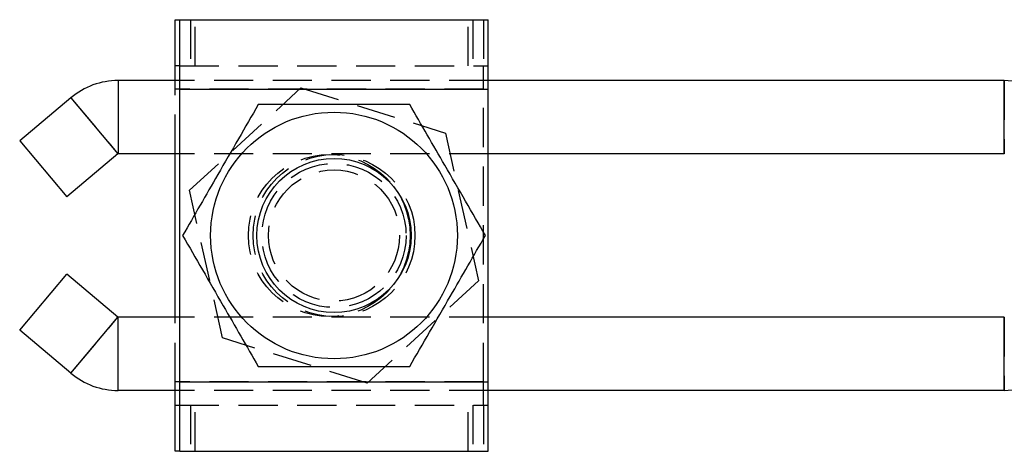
# Model space of a CAD drawing. Extents: x 77 to 734, y 58 to 535.
# Tile 1 of 16: x 220 to 283, y 64 to 92. Entities that reach past the tile are written whole.
import ezdxf

# ---------------------------------------------------------------- set-up
doc = ezdxf.new("R2010")
doc.units = 0
doc.header["$LTSCALE"] = 2
doc.linetypes.add('HIDDEN', pattern=[1.905, 1.27, -0.635])
doc.layers.get('0').update_dxf_attribs({"linetype": 'CONTINUOUS'})

msp = doc.modelspace()

# ---------------------------------------------------------------- linework, layer by layer
at = {"color": 7, "linetype": 'CONTINUOUS'}
for p, q in [((229.634995, 89.470961), (229.634995, 92.470962)), ((229.634995, 92.470962), (229.938845, 92.470962)), ((229.938845, 87.970961), (229.938845, 92.470962)), ((229.938845, 92.470962), (249.938841, 92.470962)), ((249.938841, 87.970961), (249.938841, 92.470962)), ((229.938845, 89.470961), (229.634995, 89.470961)), ((229.634995, 88.520961), (229.634995, 89.470961)), ((225.938844, 88.520961), (225.938844, 83.770961)), ((229.938845, 88.520961), (225.938844, 88.520961)), ((283.394749, 88.520961), (249.938841, 88.520961)), ((283.394749, 83.770961), (283.394749, 88.520961)), ((229.938845, 87.970961), (249.938841, 87.970961)), ((229.938845, 68.970962), (229.938845, 87.970961)), ((249.938841, 68.970962), (249.938841, 87.970961)), ((222.879174, 87.407333), (219.558406, 84.620877)), ((222.879174, 87.407333), (225.932415, 83.768622)), ((219.558406, 84.620877), (222.611646, 80.982166)), ((225.932415, 83.768622), (222.611646, 80.982166)), ((229.938845, 83.770961), (225.938844, 83.770961)), ((229.634995, 73.170962), (229.634995, 83.770961)), ((283.394749, 83.770961), (249.938841, 83.770961)), ((219.558406, 72.321046), (222.611646, 75.959757)), ((225.932415, 73.173301), (222.611646, 75.959757)), ((222.879174, 69.53459), (225.932415, 73.173301)), ((229.938845, 73.170962), (225.938844, 73.170962)), ((225.938844, 68.420962), (225.938844, 73.170962)), ((283.394749, 73.170962), (249.938841, 73.170962)), ((283.394749, 68.420962), (283.394749, 73.170962)), ((222.879174, 69.53459), (219.558406, 72.321046)), ((229.938845, 68.970962), (249.938841, 68.970962)), ((229.938845, 64.470961), (229.938845, 68.970962)), ((249.938841, 64.470961), (249.938841, 68.970962)), ((229.938845, 68.420962), (225.938844, 68.420962)), ((229.634995, 67.470962), (229.634995, 68.420962)), ((283.394749, 68.420962), (249.938841, 68.420962)), ((229.634995, 64.470961), (229.634995, 67.470962)), ((229.634995, 67.470962), (229.938845, 67.470962)), ((229.938845, 64.470961), (229.634995, 64.470961)), ((229.938845, 64.470961), (249.938841, 64.470961))]:
    msp.add_line(p, q, dxfattribs=at)
at = {"color": 7, "linetype": 'HIDDEN'}
for p, q in [((230.63499, 92.470962), (230.63499, 89.470961)), ((230.938847, 89.470961), (230.938847, 92.470962)), ((248.634989, 89.470961), (248.634989, 92.470962)), ((248.938846, 92.470962), (248.938846, 89.470961)), ((249.634991, 92.470962), (249.634991, 89.470961)), ((229.938845, 89.470961), (249.938841, 89.470961)), ((249.634991, 87.970961), (249.634991, 89.470961)), ((225.938844, 88.520961), (225.938844, 83.770961)), ((229.634995, 87.970961), (229.634995, 88.520961)), ((249.938841, 88.520961), (229.938845, 88.520961)), ((283.394749, 88.520961), (283.394749, 83.770961)), ((249.634991, 87.970961), (229.634995, 87.970961)), ((229.634995, 83.770961), (229.634995, 87.970961)), ((229.938845, 87.970961), (249.938841, 87.970961)), ((230.571429, 81.400959), (237.792591, 88.048379)), ((237.792591, 88.048379), (247.160005, 85.118382)), ((249.634991, 68.970962), (249.634991, 87.970961)), ((222.879174, 87.407333), (225.932415, 83.768622)), ((247.160005, 85.118382), (249.306257, 75.540964)), ((249.938841, 83.770961), (229.938845, 83.770961)), ((232.717688, 71.823541), (230.571429, 81.400959)), ((249.306257, 75.540964), (242.085102, 68.893544)), ((222.879174, 69.53459), (225.932415, 73.173301)), ((225.938844, 68.420962), (225.938844, 73.170962)), ((229.634995, 68.970962), (229.634995, 73.170962)), ((249.938841, 73.170962), (229.938845, 73.170962)), ((283.394749, 73.170962), (283.394749, 68.420962)), ((242.085102, 68.893544), (232.717688, 71.823541)), ((249.634991, 68.970962), (229.634995, 68.970962)), ((229.634995, 68.420962), (229.634995, 68.970962)), ((229.938845, 68.970962), (249.938841, 68.970962)), ((249.634991, 67.470962), (249.634991, 68.970962)), ((249.938841, 68.420962), (229.938845, 68.420962)), ((229.938845, 67.470962), (249.938841, 67.470962)), ((230.63499, 67.470962), (230.63499, 64.470961)), ((230.938847, 64.470961), (230.938847, 67.470962)), ((248.634989, 64.470961), (248.634989, 67.470962)), ((248.938846, 67.470962), (248.938846, 64.470961)), ((249.634991, 67.470962), (249.634991, 64.470961))]:
    msp.add_line(p, q, dxfattribs=at)
at = {"color": 7, "linetype": 'CONTINUOUS'}
for radius in [8, 5]:
    msp.add_circle((239.938844, 78.470962), radius, dxfattribs=at)
at = {"color": 7, "linetype": 'HIDDEN'}
for centre, radius in [((239.634993, 78.470962), 5.25), ((239.938844, 78.470962), 5.25), ((239.938844, 78.470962), 4.673261), ((239.938844, 78.470962), 4.25)]:
    msp.add_circle(centre, radius, dxfattribs=at)
at = {"color": 7, "linetype": 'CONTINUOUS'}
for centre, radius, start, end in [((225.938844, 83.760962), 4.76, 90, 130), ((283.394749, 83.760962), 4.76, 65.25646217, 90), ((225.938844, 83.760962), 0.01, 90, 130), ((283.394749, 83.760962), 0.01, 65.25646217, 90), ((225.938844, 73.180962), 0.01, 230, 270), ((283.394749, 73.180962), 0.01, 270, 294.74353783), ((225.938844, 73.180962), 4.76, 230, 270), ((283.394749, 73.180962), 4.76, 270, 294.74353783)]:
    msp.add_arc(centre, radius, start, end, dxfattribs=at)
for points, knots in [([(235.031369, 86.970962), (234.605434, 86.233221), (233.744329, 84.741742), (232.468481, 82.531924), (231.248867, 80.419478), (230.501165, 79.124423), (230.123888, 78.470962)], [0, 0, 0, 0, 0.264605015, 0.534947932, 0.765343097, 1, 1, 1, 1]), ([(244.846324, 86.970962), (244.239722, 86.970962), (243.020889, 86.970962), (240.94157, 86.970962), (238.608138, 86.970962), (236.569284, 86.970962), (235.387512, 86.970962), (235.031369, 86.970962)], [0, 0, 0, 0, 0.18896472, 0.379682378, 0.630820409, 0.888742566, 1, 1, 1, 1]), ([(249.753798, 78.470962), (249.327863, 79.208701), (248.466756, 80.700178), (247.190921, 82.910004), (245.971294, 85.022441), (245.223598, 86.3175), (244.846324, 86.970962)], [0, 0, 0, 0, 0.264605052, 0.534947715, 0.765343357, 1, 1, 1, 1]), ([(230.123888, 78.470962), (230.549822, 77.733221), (231.410928, 76.241742), (232.686775, 74.031924), (233.90639, 71.919477), (234.654092, 70.624422), (235.031369, 69.970961)], [0, 0, 0, 0, 0.264604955, 0.534947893, 0.765343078, 1, 1, 1, 1]), ([(244.846324, 69.970961), (245.272256, 70.708702), (246.133356, 72.200183), (247.409205, 74.409999), (248.628819, 76.522445), (249.376521, 77.8175), (249.753798, 78.470962)], [0, 0, 0, 0, 0.264604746, 0.534947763, 0.765343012, 1, 1, 1, 1]), ([(235.031369, 69.970961), (235.387518, 69.970961), (236.548723, 69.970961), (238.586373, 69.970961), (240.914033, 69.970961), (243.01458, 69.970961), (244.23351, 69.970961), (244.846324, 69.970961)], [0, 0, 0, 0, 0.111257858, 0.362750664, 0.620315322, 0.809114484, 1, 1, 1, 1])]:
    msp.add_open_spline(points, degree=3, knots=knots, dxfattribs=at)

doc.saveas('drawing.dxf')
